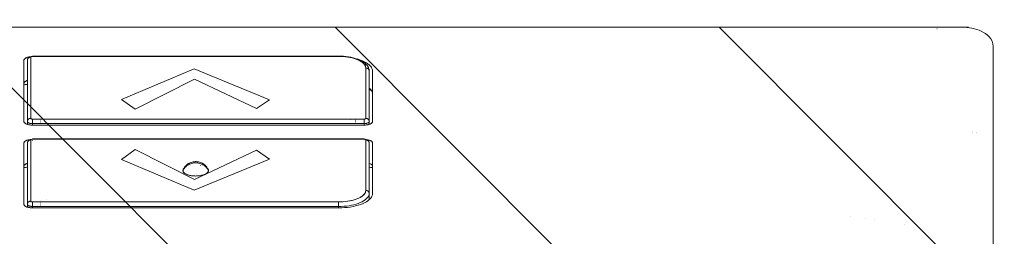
# Model space of a CAD drawing. Header units: inches. Extents: x -420 to -276, y -52 to 18.
# Tile 127 of 187: x -339.081 to -336.801, y 13.001 to 13.501. Entities that reach past the tile are written whole.
import ezdxf

# ---------------------------------------------------------------- set-up
doc = ezdxf.new("R2010")
doc.units = ezdxf.units.IN
doc.header["$LTSCALE"] = 32
doc.header["$MEASUREMENT"] = 0
doc.linetypes.add('Dash Style-1', pattern=[0.083328, 0.041656, -0.041672])
for name, color, linetype, lineweight in [('DashLineFill', 7, 'Dash Style-1', 13), ('Drawing', 7, 'Continuous', 18), ('None', 7, 'Continuous', 18), ('SolidLine', 7, 'Continuous', 15)]:
    doc.layers.add(name, color=color, linetype=linetype, lineweight=lineweight)

# ---------------------------------------------------------------- blocks, each defined once
blk = doc.blocks.new('TiMotion_Handset (2D)')
at = {"layer": 'DashLineFill', "linetype": 'Continuous', "lineweight": 13}
h = blk.add_hatch(dxfattribs=at)
h.set_pattern_fill('Steel', color=253, style=0, pattern_type=2)
h.set_pattern_definition([(45, (0, 0), (-1.613, 1.9357), []), (45, (-1.0608, 1.0608), (-0.47235, 0.41676), [])])
h.paths.add_polyline_path([(-0.5651, 2.4409), (-0.5637, 2.4432), (-0.5622, 2.4453), (-0.5606, 2.4473), (-0.5588, 2.4491), (-0.557, 2.4509), (-0.555, 2.4525), (-0.5529, 2.454), (-0.5507, 2.4554), (-0.5484, 2.4566), (-0.546, 2.4577), (-0.5436, 2.4586), (-0.5412, 2.4593), (-0.5387, 2.4599), (-0.5362, 2.4603), (-0.5336, 2.4605), (-0.531, 2.4606), (0.4426, 2.4606), (0.4452, 2.4605), (0.4478, 2.4603), (0.4503, 2.4599), (0.4528, 2.4593), (0.4552, 2.4586), (0.4576, 2.4577), (0.46, 2.4566), (0.4623, 2.4554), (0.4645, 2.454), (0.4666, 2.4525), (0.4686, 2.4509), (0.4704, 2.4491), (0.4722, 2.4473), (0.4738, 2.4453), (0.4753, 2.4432), (0.4767, 2.4409), (0.4779, 2.4386), (0.479, 2.4363), (0.4799, 2.4339), (0.4806, 2.4315), (0.4812, 2.429), (0.4816, 2.4264), (0.4819, 2.4239), (0.482, 2.4213), (0.482, 1.7656), (0.4825, 1.764), (0.483, 1.7623), (0.4834, 1.7606), (0.4838, 1.7589), (0.484, 1.7572), (0.4842, 1.7555), (0.4843, 1.7537), (0.4844, 1.752), (0.4844, -1.752), (0.4843, -1.7546), (0.484, -1.7572), (0.4836, -1.7597), (0.483, -1.7622), (0.4823, -1.7646), (0.4814, -1.767), (0.4803, -1.7693), (0.4791, -1.7717), (0.4777, -1.7739), (0.4762, -1.776), (0.4746, -1.778), (0.4728, -1.7798), (0.471, -1.7816), (0.469, -1.7832), (0.4669, -1.7847), (0.4647, -1.7861), (0.4624, -1.7873), (0.46, -1.7884), (0.4576, -1.7893), (0.4552, -1.79), (0.4527, -1.7906), (0.4502, -1.791), (0.4476, -1.7913), (0.445, -1.7913), (-1.7905, -1.7913), (-1.7931, -1.7913), (-1.7957, -1.791), (-1.7982, -1.7906), (-1.8007, -1.79), (-1.8032, -1.7893), (-1.8055, -1.7884), (-1.8079, -1.7873), (-1.8102, -1.7861), (-1.8124, -1.7847), (-1.8145, -1.7832), (-1.8165, -1.7816), (-1.8184, -1.7798), (-1.8201, -1.778), (-1.8217, -1.776), (-1.8232, -1.7739), (-1.8246, -1.7717), (-1.8258, -1.7693), (-1.8269, -1.767), (-1.8278, -1.7646), (-1.8286, -1.7622), (-1.8291, -1.7597), (-1.8296, -1.7572), (-1.8298, -1.7546), (-1.8299, -1.752), (-1.8299, 1.752), (-1.8298, 1.7546), (-1.8296, 1.7572), (-1.8291, 1.7597), (-1.8286, 1.7622), (-1.8278, 1.7646), (-1.8269, 1.767), (-1.8258, 1.7693), (-1.8246, 1.7717), (-1.8232, 1.7739), (-1.8217, 1.776), (-1.8201, 1.778), (-1.8184, 1.7798), (-1.8165, 1.7816), (-1.8145, 1.7832), (-1.8124, 1.7847), (-1.8102, 1.7861), (-1.8079, 1.7873), (-1.8055, 1.7884), (-1.8032, 1.7893), (-1.8007, 1.79), (-1.7982, 1.7906), (-1.7957, 1.791), (-1.7931, 1.7913), (-1.7905, 1.7913), (-0.5703, 1.7913), (-0.5703, 2.4213), (-0.5703, 2.4239), (-0.57, 2.4264), (-0.5696, 2.429), (-0.569, 2.4315), (-0.5683, 2.4339), (-0.5674, 2.4363), (-0.5663, 2.4386)])
at = {"layer": 'DashLineFill'}
blk.add_open_spline([(-0.5651, 2.4409), (-0.5598, 2.4501), (-0.5415, 2.4606), (-0.0442, 2.4606), (0.4531, 2.4606), (0.4714, 2.4501), (0.482, 2.4318), (0.482, 2.0934), (0.482, 1.7656), (0.4844, 1.7591), (0.4844, 0), (0.4844, -1.7625), (0.4738, -1.7808), (0.4555, -1.7913), (-0.6728, -1.7913), (-1.8011, -1.7913), (-1.8193, -1.7808), (-1.8299, -1.7625), (-1.8299, 0), (-1.8299, 1.7625), (-1.8193, 1.7808), (-1.8011, 1.7913), (-1.1804, 1.7913), (-0.5703, 1.7913), (-0.5703, 2.1063), (-0.5703, 2.4318), (-0.5651, 2.4409)], degree=2, knots=[0, 0, 0, 0.001659, 0.003318, 0.079878, 0.081538, 0.083197, 0.084856, 0.136418, 0.136418, 0.137506, 0.404845, 0.406455, 0.408065, 0.409674, 0.580236, 0.581846, 0.583456, 0.585066, 0.852405, 0.854014, 0.855624, 0.857234, 0.950329, 0.950329, 0.99839, 1, 1, 1], dxfattribs=at)
at = {"layer": 'Drawing', "color": 7, "linetype": 'Continuous'}
for p, q in [((0.4844, -1.7189), (0.4844, 1.6339)), ((0.0666, 0.4349), (0.0667, 0.4366)), ((0.0666, 0.4331), (0.0666, 0.4349)), ((0.0667, 0.4366), (0.0668, 0.4383)), ((0.0668, 0.4383), (0.0671, 0.4399)), ((0.0671, 0.4399), (0.0673, 0.4415)), ((0.0673, 0.4415), (0.0677, 0.443)), ((0.0677, 0.443), (0.0681, 0.4444)), ((0.0681, 0.4444), (0.0685, 0.4457)), ((0.0685, 0.4457), (0.069, 0.447)), ((0.069, 0.447), (0.0695, 0.4481)), ((0.0695, 0.4481), (0.0701, 0.4492)), ((0.0701, 0.4492), (0.0707, 0.4501)), ((0.0707, 0.4501), (0.0713, 0.4509)), ((0.0713, 0.4509), (0.072, 0.4515)), ((0.072, 0.4515), (0.0727, 0.4521)), ((0.0727, 0.4521), (0.0734, 0.4524)), ((0.0734, 0.4524), (0.0741, 0.4527)), ((0.0741, 0.4527), (0.0749, 0.4528)), ((0.2163, 0.4528), (0.0749, 0.4528)), ((0.1596, 0.4517), (0.1602, 0.449)), ((0.1602, 0.449), (0.1607, 0.4461)), ((0.1607, 0.4461), (0.1608, 0.4449)), ((0.1628, 0.4528), (0.1628, 0.4528)), ((0.1628, 0.4528), (0.1636, 0.4527)), ((0.1636, 0.4527), (0.1643, 0.4524)), ((0.1643, 0.4524), (0.165, 0.4521)), ((0.165, 0.4521), (0.1657, 0.4515)), ((0.1657, 0.4515), (0.1663, 0.4509)), ((0.1663, 0.4509), (0.167, 0.4501)), ((0.1663, 0.4509), (0.167, 0.4501)), ((0.1676, 0.4492), (0.167, 0.4501)), ((0.1676, 0.4492), (0.1681, 0.4481)), ((0.1681, 0.4481), (0.1687, 0.447)), ((0.1691, 0.4457), (0.1687, 0.447)), ((0.1691, 0.4457), (0.1694, 0.4449)), ((0.2163, 0.4528), (0.2171, 0.4527)), ((0.2171, 0.4527), (0.2178, 0.4524)), ((0.2178, 0.4524), (0.2185, 0.4521)), ((0.2185, 0.4521), (0.2192, 0.4515)), ((0.2192, 0.4515), (0.2198, 0.4509)), ((0.2198, 0.4509), (0.2205, 0.4501)), ((0.2211, 0.4492), (0.2205, 0.4501)), ((0.2211, 0.4492), (0.2217, 0.4481)), ((0.2217, 0.4481), (0.2222, 0.447)), ((0.2222, 0.447), (0.2227, 0.4457)), ((0.2227, 0.4457), (0.2231, 0.4444)), ((0.2231, 0.4444), (0.2235, 0.443)), ((0.2235, 0.443), (0.2238, 0.4415)), ((0.2238, 0.4415), (0.2241, 0.4399)), ((0.2241, 0.4399), (0.2243, 0.4383)), ((0.2243, 0.4383), (0.2245, 0.4366)), ((0.2245, 0.4366), (0.2245, 0.4361)), ((0.2579, 0.4349), (0.258, 0.4366)), ((0.2579, 0.4331), (0.2579, 0.4349)), ((0.258, 0.4366), (0.2582, 0.4383)), ((0.2582, 0.4383), (0.2584, 0.4399)), ((0.2584, 0.4399), (0.2587, 0.4415)), ((0.2587, 0.4415), (0.259, 0.443)), ((0.259, 0.443), (0.2594, 0.4444)), ((0.2594, 0.4444), (0.2598, 0.4457)), ((0.2598, 0.4457), (0.2603, 0.447)), ((0.2603, 0.447), (0.2609, 0.4481)), ((0.2609, 0.4481), (0.2614, 0.4492)), ((0.2614, 0.4492), (0.262, 0.4501)), ((0.262, 0.4501), (0.2627, 0.4509)), ((0.2627, 0.4509), (0.2633, 0.4515)), ((0.2633, 0.4515), (0.264, 0.4521)), ((0.264, 0.4521), (0.2647, 0.4524)), ((0.2647, 0.4524), (0.2654, 0.4527)), ((0.2654, 0.4527), (0.2662, 0.4528)), ((0.4076, 0.4528), (0.2662, 0.4528)), ((0.3507, 0.4528), (0.351, 0.4517)), ((0.3541, 0.4528), (0.3542, 0.4528)), ((0.3542, 0.4528), (0.3549, 0.4527)), ((0.3549, 0.4527), (0.3556, 0.4524)), ((0.3556, 0.4524), (0.3563, 0.4521)), ((0.3563, 0.4521), (0.357, 0.4515)), ((0.357, 0.4515), (0.3577, 0.4509)), ((0.3577, 0.4509), (0.3583, 0.4501)), ((0.3577, 0.4509), (0.3583, 0.4501)), ((0.3583, 0.4501), (0.3589, 0.4492)), ((0.3589, 0.4492), (0.3595, 0.4481)), ((0.3595, 0.4481), (0.36, 0.447)), ((0.36, 0.447), (0.3605, 0.4457)), ((0.3605, 0.4457), (0.3608, 0.4449)), ((0.4076, 0.4528), (0.4084, 0.4527)), ((0.4084, 0.4527), (0.4091, 0.4524)), ((0.4091, 0.4524), (0.4098, 0.4521)), ((0.4098, 0.4521), (0.4105, 0.4515)), ((0.4105, 0.4515), (0.4112, 0.4509)), ((0.4112, 0.4509), (0.4118, 0.4501)), ((0.4118, 0.4501), (0.4124, 0.4492)), ((0.4124, 0.4492), (0.413, 0.4481)), ((0.413, 0.4481), (0.4135, 0.447)), ((0.4135, 0.447), (0.414, 0.4457)), ((0.414, 0.4457), (0.4144, 0.4444)), ((0.4148, 0.443), (0.4144, 0.4444)), ((0.4148, 0.443), (0.4152, 0.4415)), ((0.4154, 0.4399), (0.4152, 0.4415)), ((0.4154, 0.4399), (0.4157, 0.4383)), ((0.4157, 0.4383), (0.4158, 0.4366)), ((0.4158, 0.4366), (0.4159, 0.4361)), ((0.0666, -0.2756), (0.0666, 0.4331)), ((0.2579, -0.3346), (0.2579, 0.4331)), ((0.0667, -0.283), (0.0666, -0.2756)), ((0.0671, -0.2897), (0.0667, -0.283)), ((0.0677, -0.2964), (0.0671, -0.2897)), ((0.0686, -0.3028), (0.0677, -0.2964)), ((0.0697, -0.3091), (0.0686, -0.3028)), ((0.0711, -0.3151), (0.0697, -0.3091)), ((0.0726, -0.3209), (0.0711, -0.3151)), ((0.4106, -0.3184), (0.4099, -0.3209)), ((0.0744, -0.3263), (0.0726, -0.3209)), ((0.0763, -0.3313), (0.0744, -0.3263)), ((0.0784, -0.3359), (0.0763, -0.3313)), ((0.0807, -0.34), (0.0784, -0.3359)), ((0.0831, -0.3437), (0.0807, -0.34)), ((0.2241, -0.3415), (0.2238, -0.343)), ((0.2243, -0.3398), (0.2241, -0.3415)), ((0.2245, -0.3382), (0.2243, -0.3398)), ((0.2245, -0.3377), (0.2245, -0.3382)), ((0.2579, -0.3365), (0.2579, -0.3346)), ((0.258, -0.3382), (0.2579, -0.3365)), ((0.2582, -0.3398), (0.258, -0.3382)), ((0.2584, -0.3415), (0.2582, -0.3398)), ((0.2587, -0.343), (0.2584, -0.3415)), ((0.4018, -0.34), (0.3994, -0.3437)), ((0.4041, -0.3359), (0.4018, -0.34)), ((0.4062, -0.3313), (0.4041, -0.3359)), ((0.4082, -0.3263), (0.4062, -0.3313)), ((0.4099, -0.3209), (0.4082, -0.3263)), ((0.0857, -0.3468), (0.0831, -0.3437)), ((0.0883, -0.3495), (0.0857, -0.3468)), ((0.0911, -0.3515), (0.0883, -0.3495)), ((0.0939, -0.353), (0.0911, -0.3515)), ((0.0967, -0.354), (0.0939, -0.353)), ((0.0998, -0.3543), (0.0967, -0.354)), ((0.2163, -0.3543), (0.0998, -0.3543)), ((0.1597, -0.3533), (0.1594, -0.3543)), ((0.1602, -0.3506), (0.1597, -0.3533)), ((0.1609, -0.3465), (0.1607, -0.3478)), ((0.1636, -0.3542), (0.1628, -0.3543)), ((0.1628, -0.3543), (0.1628, -0.3543)), ((0.1643, -0.354), (0.1636, -0.3542)), ((0.165, -0.3536), (0.1643, -0.354)), ((0.1657, -0.3531), (0.165, -0.3536)), ((0.1663, -0.3525), (0.1657, -0.3531)), ((0.167, -0.3517), (0.1663, -0.3525)), ((0.167, -0.3517), (0.1663, -0.3525)), ((0.167, -0.3517), (0.1676, -0.3508)), ((0.1681, -0.3497), (0.1676, -0.3508)), ((0.1687, -0.3486), (0.1681, -0.3497)), ((0.1687, -0.3486), (0.1691, -0.3473)), ((0.1694, -0.3465), (0.1691, -0.3473)), ((0.2171, -0.3542), (0.2163, -0.3543)), ((0.2178, -0.354), (0.2171, -0.3542)), ((0.2185, -0.3536), (0.2178, -0.354)), ((0.2192, -0.3531), (0.2185, -0.3536)), ((0.2198, -0.3525), (0.2192, -0.3531)), ((0.2198, -0.3525), (0.2205, -0.3517)), ((0.2211, -0.3508), (0.2205, -0.3517)), ((0.2217, -0.3497), (0.2211, -0.3508)), ((0.2222, -0.3486), (0.2217, -0.3497)), ((0.2227, -0.3473), (0.2222, -0.3486)), ((0.2231, -0.346), (0.2227, -0.3473)), ((0.2235, -0.3445), (0.2231, -0.346)), ((0.2238, -0.343), (0.2235, -0.3445)), ((0.259, -0.3445), (0.2587, -0.343)), ((0.2594, -0.346), (0.259, -0.3445)), ((0.2598, -0.3473), (0.2594, -0.346)), ((0.2603, -0.3486), (0.2598, -0.3473)), ((0.2609, -0.3497), (0.2603, -0.3486)), ((0.2614, -0.3508), (0.2609, -0.3497)), ((0.262, -0.3517), (0.2614, -0.3508)), ((0.2627, -0.3525), (0.262, -0.3517)), ((0.2633, -0.3531), (0.2627, -0.3525)), ((0.264, -0.3536), (0.2633, -0.3531)), ((0.2647, -0.354), (0.264, -0.3536)), ((0.2654, -0.3542), (0.2647, -0.354)), ((0.2662, -0.3543), (0.2654, -0.3542)), ((0.3827, -0.3543), (0.2662, -0.3543)), ((0.3294, -0.3543), (0.3292, -0.3543)), ((0.3323, -0.354), (0.3294, -0.3543)), ((0.3351, -0.353), (0.3323, -0.354)), ((0.3379, -0.3515), (0.3351, -0.353)), ((0.3407, -0.3495), (0.3379, -0.3515)), ((0.3433, -0.3468), (0.3407, -0.3495)), ((0.3436, -0.3465), (0.3433, -0.3468)), ((0.3858, -0.354), (0.3827, -0.3543)), ((0.3858, -0.354), (0.3887, -0.353)), ((0.3915, -0.3515), (0.3887, -0.353)), ((0.3915, -0.3515), (0.3942, -0.3495)), ((0.3969, -0.3468), (0.3942, -0.3495)), ((0.3994, -0.3437), (0.3969, -0.3468)), ((0.2409, -1.7441), (0.2408, -1.7441)), ((0.2417, -1.7441), (0.2416, -1.7441)), ((0.4397, -1.7913), (-0.0177, -1.7913))]:
    blk.add_line(p, q, dxfattribs=at)
at = {"layer": 'Drawing'}
for p, q in [((0.0749, 0.4449), (0.0682, 0.4449)), ((0.0699, 0.4341), (0.07, 0.4351)), ((0.0699, 0.4331), (0.0699, 0.4341)), ((0.07, 0.4351), (0.0701, 0.4361)), ((0.0701, 0.4361), (0.0702, 0.4371)), ((0.0702, 0.4371), (0.0703, 0.4381)), ((0.0703, 0.4381), (0.0706, 0.439)), ((0.0706, 0.439), (0.0708, 0.4398)), ((0.0708, 0.4398), (0.071, 0.4407)), ((0.071, 0.4407), (0.0713, 0.4414)), ((0.0713, 0.4414), (0.0717, 0.4421)), ((0.0717, 0.4421), (0.072, 0.4427)), ((0.072, 0.4427), (0.0724, 0.4433)), ((0.0724, 0.4433), (0.0728, 0.4438)), ((0.0728, 0.4438), (0.0732, 0.4442)), ((0.0732, 0.4442), (0.0736, 0.4445)), ((0.0736, 0.4445), (0.074, 0.4447)), ((0.074, 0.4447), (0.0744, 0.4448)), ((0.0744, 0.4448), (0.0749, 0.4449)), ((0.0749, 0.4449), (0.0755, 0.4449)), ((0.2163, 0.4449), (0.0749, 0.4449)), ((0.0755, 0.4449), (0.0761, 0.4448)), ((0.0761, 0.4448), (0.0767, 0.4446)), ((0.0767, 0.4446), (0.0773, 0.4444)), ((0.0773, 0.4444), (0.0779, 0.4441)), ((0.0779, 0.4441), (0.0784, 0.4438)), ((0.0784, 0.4438), (0.079, 0.4435)), ((0.079, 0.4435), (0.0795, 0.443)), ((0.0795, 0.443), (0.0799, 0.4426)), ((0.0799, 0.4426), (0.0803, 0.4421)), ((0.0803, 0.4421), (0.0807, 0.4415)), ((0.0805, 0.4345), (0.0803, 0.4331)), ((0.0806, 0.4353), (0.0805, 0.4345)), ((0.0809, 0.4361), (0.0806, 0.4353)), ((0.0807, 0.4415), (0.0811, 0.4409)), ((0.0812, 0.4366), (0.0809, 0.4361)), ((0.0811, 0.4409), (0.0813, 0.4403)), ((0.0816, 0.4369), (0.0812, 0.4366)), ((0.0813, 0.4403), (0.0816, 0.4397)), ((0.0816, 0.4397), (0.0818, 0.439)), ((0.082, 0.437), (0.0816, 0.4369)), ((0.0818, 0.439), (0.0819, 0.4384)), ((0.0819, 0.4384), (0.082, 0.4377)), ((0.082, 0.4377), (0.082, 0.437)), ((0.2234, 0.437), (0.082, 0.437)), ((0.1593, 0.4528), (0.16, 0.4497)), ((0.1594, 0.4528), (0.1596, 0.4517)), ((0.16, 0.4497), (0.1606, 0.4465)), ((0.1606, 0.4465), (0.1608, 0.4449)), ((0.2169, 0.4449), (0.2163, 0.4449)), ((0.2175, 0.4448), (0.2169, 0.4449)), ((0.2181, 0.4446), (0.2175, 0.4448)), ((0.2187, 0.4444), (0.2181, 0.4446)), ((0.2193, 0.4441), (0.2187, 0.4444)), ((0.2199, 0.4438), (0.2193, 0.4441)), ((0.2204, 0.4435), (0.2199, 0.4438)), ((0.2209, 0.443), (0.2204, 0.4435)), ((0.2213, 0.4426), (0.2209, 0.443)), ((0.2218, 0.4421), (0.2213, 0.4426)), ((0.2221, 0.4415), (0.2218, 0.4421)), ((0.2225, 0.4409), (0.2221, 0.4415)), ((0.2228, 0.4403), (0.2225, 0.4409)), ((0.223, 0.4397), (0.2228, 0.4403)), ((0.2232, 0.439), (0.223, 0.4397)), ((0.2233, 0.4384), (0.2232, 0.439)), ((0.2234, 0.4377), (0.2233, 0.4384)), ((0.2234, 0.437), (0.2234, 0.4377)), ((0.2241, 0.4367), (0.2234, 0.437)), ((0.2244, 0.4363), (0.2241, 0.4367)), ((0.2247, 0.4357), (0.2244, 0.4363)), ((0.2249, 0.435), (0.2247, 0.4357)), ((0.225, 0.434), (0.2249, 0.435)), ((0.2251, 0.4331), (0.225, 0.434)), ((0.2662, 0.4449), (0.2596, 0.4449)), ((0.2612, 0.434), (0.2613, 0.435)), ((0.2612, 0.4331), (0.2612, 0.434)), ((0.2613, 0.435), (0.2614, 0.436)), ((0.2614, 0.436), (0.2615, 0.4369)), ((0.2615, 0.4369), (0.2616, 0.4378)), ((0.2616, 0.4378), (0.2618, 0.4387)), ((0.2618, 0.4387), (0.262, 0.4395)), ((0.262, 0.4395), (0.2623, 0.4403)), ((0.2623, 0.4403), (0.2625, 0.4411)), ((0.2625, 0.4411), (0.2628, 0.4418)), ((0.2628, 0.4418), (0.2632, 0.4424)), ((0.2632, 0.4424), (0.2635, 0.443)), ((0.2635, 0.443), (0.2638, 0.4435)), ((0.2638, 0.4435), (0.2642, 0.4439)), ((0.2642, 0.4439), (0.2646, 0.4442)), ((0.2646, 0.4442), (0.265, 0.4445)), ((0.265, 0.4445), (0.2654, 0.4447)), ((0.2654, 0.4447), (0.2658, 0.4448)), ((0.2658, 0.4448), (0.2662, 0.4449)), ((0.2662, 0.4449), (0.2668, 0.4449)), ((0.4076, 0.4449), (0.2662, 0.4449)), ((0.2668, 0.4449), (0.2675, 0.4448)), ((0.2675, 0.4448), (0.2681, 0.4446)), ((0.2681, 0.4446), (0.2687, 0.4444)), ((0.2687, 0.4444), (0.2692, 0.4441)), ((0.2692, 0.4441), (0.2698, 0.4438)), ((0.2698, 0.4438), (0.2703, 0.4435)), ((0.2703, 0.4435), (0.2708, 0.443)), ((0.2708, 0.443), (0.2713, 0.4426)), ((0.2713, 0.4426), (0.2717, 0.4421)), ((0.2717, 0.4421), (0.2721, 0.4415)), ((0.2718, 0.4347), (0.2717, 0.4339)), ((0.2717, 0.4339), (0.2717, 0.4331)), ((0.272, 0.4354), (0.2718, 0.4347)), ((0.2721, 0.4359), (0.272, 0.4354)), ((0.2721, 0.4415), (0.2724, 0.4409)), ((0.2724, 0.4364), (0.2721, 0.4359)), ((0.2724, 0.4409), (0.2727, 0.4403)), ((0.2727, 0.4367), (0.2724, 0.4364)), ((0.2727, 0.4403), (0.2729, 0.4397)), ((0.273, 0.4369), (0.2727, 0.4367)), ((0.2729, 0.4397), (0.2731, 0.439)), ((0.2734, 0.437), (0.273, 0.4369)), ((0.2731, 0.439), (0.2732, 0.4384)), ((0.2732, 0.4384), (0.2733, 0.4377)), ((0.2733, 0.4377), (0.2734, 0.437)), ((0.4148, 0.437), (0.2734, 0.437)), ((0.3507, 0.4528), (0.351, 0.4517)), ((0.3507, 0.4528), (0.3514, 0.4497)), ((0.3515, 0.449), (0.351, 0.4517)), ((0.3514, 0.4497), (0.3519, 0.4465)), ((0.352, 0.4461), (0.3515, 0.449)), ((0.3519, 0.4465), (0.3521, 0.4449)), ((0.352, 0.4461), (0.3522, 0.4449)), ((0.4083, 0.4449), (0.4076, 0.4449)), ((0.4089, 0.4448), (0.4083, 0.4449)), ((0.4095, 0.4446), (0.4089, 0.4448)), ((0.4101, 0.4444), (0.4095, 0.4446)), ((0.4107, 0.4441), (0.4101, 0.4444)), ((0.4112, 0.4438), (0.4107, 0.4441)), ((0.4117, 0.4435), (0.4112, 0.4438)), ((0.4122, 0.443), (0.4117, 0.4435)), ((0.4127, 0.4426), (0.4122, 0.443)), ((0.4131, 0.4421), (0.4127, 0.4426)), ((0.4135, 0.4415), (0.4131, 0.4421)), ((0.4138, 0.4409), (0.4135, 0.4415)), ((0.4141, 0.4403), (0.4138, 0.4409)), ((0.4143, 0.4397), (0.4141, 0.4403)), ((0.4145, 0.439), (0.4143, 0.4397)), ((0.4147, 0.4384), (0.4145, 0.439)), ((0.4148, 0.4377), (0.4147, 0.4384)), ((0.4148, 0.437), (0.4148, 0.4377)), ((0.4151, 0.4369), (0.4148, 0.437)), ((0.4155, 0.4367), (0.4151, 0.4369)), ((0.4157, 0.4363), (0.4155, 0.4367)), ((0.416, 0.4359), (0.4157, 0.4363)), ((0.4162, 0.4353), (0.416, 0.4359)), ((0.4163, 0.4347), (0.4162, 0.4353)), ((0.4164, 0.4339), (0.4163, 0.4347)), ((0.4164, 0.4331), (0.4164, 0.4339)), ((0.0699, 0.4331), (0.0666, 0.4331)), ((0.0699, 0.4331), (0.0699, -0.2756)), ((0.0803, 0.4331), (0.0699, 0.4331)), ((0.0705, 0.4134), (0.0705, 0.4134)), ((0.0712, 0.4134), (0.0712, 0.4134)), ((0.0718, 0.4134), (0.0718, 0.4134)), ((0.0725, 0.4134), (0.0725, 0.4134)), ((0.0732, 0.4134), (0.0732, 0.4134)), ((0.0739, 0.4134), (0.0739, 0.4134)), ((0.0746, 0.4134), (0.0746, 0.4134)), ((0.0752, 0.4134), (0.0752, 0.4134)), ((0.0759, 0.4134), (0.0759, 0.4134)), ((0.0765, 0.4134), (0.0765, 0.4134)), ((0.0771, 0.4134), (0.0771, 0.4134)), ((0.0777, 0.4134), (0.0777, 0.4134)), ((0.0783, 0.4134), (0.0783, 0.4134)), ((0.0788, 0.4134), (0.0788, 0.4134)), ((0.0792, 0.4134), (0.0792, 0.4134)), ((0.0797, 0.4134), (0.0796, 0.4134)), ((0.08, 0.4134), (0.08, 0.4134)), ((0.0803, 0.4331), (0.0803, -0.2756)), ((0.0835, 0.4134), (0.0834, 0.4134)), ((0.2227, 0.4331), (0.2226, 0.4331)), ((0.2251, 0.4331), (0.2251, -0.3346)), ((0.2258, 0.4331), (0.2251, 0.4331)), ((0.2258, -0.3346), (0.2258, 0.4331)), ((0.2612, 0.4331), (0.2579, 0.4331)), ((0.2612, 0.4331), (0.2612, -0.3346)), ((0.2717, 0.4331), (0.2612, 0.4331)), ((0.2619, 0.4134), (0.2618, 0.4134)), ((0.2625, 0.4134), (0.2625, 0.4134)), ((0.2632, 0.4134), (0.2632, 0.4134)), ((0.2639, 0.4134), (0.2638, 0.4134)), ((0.2646, 0.4134), (0.2645, 0.4134)), ((0.2652, 0.4134), (0.2652, 0.4134)), ((0.2659, 0.4134), (0.2659, 0.4134)), ((0.2666, 0.4134), (0.2666, 0.4134)), ((0.2672, 0.4134), (0.2672, 0.4134)), ((0.2679, 0.4134), (0.2679, 0.4134)), ((0.2685, 0.4134), (0.2685, 0.4134)), ((0.2691, 0.4134), (0.2691, 0.4134)), ((0.2696, 0.4134), (0.2696, 0.4134)), ((0.2701, 0.4134), (0.2701, 0.4134)), ((0.2706, 0.4134), (0.2706, 0.4134)), ((0.271, 0.4134), (0.271, 0.4134)), ((0.2717, 0.4331), (0.2717, -0.3346)), ((0.4164, 0.4331), (0.4164, -0.2756)), ((0.4172, 0.4331), (0.4164, 0.4331)), ((0.4172, -0.2756), (0.4172, 0.4331)), ((0.0797, 0.4016), (0.0796, 0.4016)), ((0.08, 0.4016), (0.08, 0.4016)), ((0.0803, 0.4016), (0.0803, 0.4016)), ((0.0853, 0.4016), (0.0853, 0.4016)), ((0.2706, 0.4016), (0.2706, 0.4016)), ((0.271, 0.4016), (0.271, 0.4016)), ((0.2714, 0.4016), (0.2714, 0.4016)), ((0.2717, 0.4016), (0.2717, 0.4016)), ((0.1412, 0.0666), (0.1416, 0.0687)), ((0.1417, 0.0685), (0.1413, 0.0663)), ((0.1416, 0.0687), (0.1421, 0.0707)), ((0.1421, 0.0705), (0.1417, 0.0685)), ((0.1418, 0.0689), (0.1417, 0.0689)), ((0.1421, 0.0707), (0.1427, 0.0727)), ((0.1426, 0.0724), (0.1421, 0.0705)), ((0.1432, 0.0742), (0.1426, 0.0724)), ((0.1427, 0.0727), (0.1434, 0.0747)), ((0.1438, 0.0758), (0.1432, 0.0742)), ((0.1434, 0.0747), (0.1442, 0.0767)), ((0.1445, 0.0773), (0.1438, 0.0758)), ((0.1442, 0.0767), (0.145, 0.0783)), ((0.1453, 0.0788), (0.1445, 0.0773)), ((0.145, 0.0783), (0.1458, 0.0798)), ((0.1461, 0.0801), (0.1453, 0.0788)), ((0.1458, 0.0798), (0.1467, 0.0811)), ((0.1469, 0.0813), (0.1461, 0.0801)), ((0.1467, 0.0811), (0.1475, 0.0821)), ((0.1478, 0.0823), (0.1469, 0.0813)), ((0.1475, 0.0821), (0.1484, 0.0829)), ((0.1487, 0.0831), (0.1478, 0.0823)), ((0.1484, 0.0829), (0.1493, 0.0836)), ((0.1497, 0.0838), (0.1487, 0.0831)), ((0.1493, 0.0836), (0.1502, 0.0841)), ((0.1507, 0.0843), (0.1497, 0.0838)), ((0.1502, 0.0841), (0.1513, 0.0845)), ((0.1517, 0.0845), (0.1507, 0.0843)), ((0.1513, 0.0845), (0.1523, 0.0846)), ((0.1527, 0.0846), (0.1517, 0.0845)), ((0.1523, 0.0846), (0.1527, 0.0846)), ((0.1527, 0.0846), (0.1538, 0.0845)), ((0.1527, 0.0846), (0.1537, 0.0842)), ((0.1541, 0.0845), (0.1527, 0.0846)), ((0.1559, 0.083), (0.1537, 0.0842)), ((0.1538, 0.0845), (0.1549, 0.0842)), ((0.1552, 0.0841), (0.1541, 0.0845)), ((0.1549, 0.0842), (0.1559, 0.0837)), ((0.1553, 0.084), (0.1552, 0.0841)), ((0.1558, 0.0838), (0.1552, 0.0841)), ((0.1579, 0.0826), (0.1558, 0.0838)), ((0.1561, 0.0836), (0.1559, 0.0837)), ((0.1579, 0.0815), (0.1559, 0.083)), ((0.1579, 0.0826), (0.1588, 0.0821)), ((0.1599, 0.0799), (0.1579, 0.0815)), ((0.1608, 0.0807), (0.1588, 0.0821)), ((0.1599, 0.0799), (0.1617, 0.0781)), ((0.1627, 0.0791), (0.1608, 0.0807)), ((0.1617, 0.0781), (0.1634, 0.0762)), ((0.1627, 0.0791), (0.1633, 0.0785)), ((0.1633, 0.0785), (0.1651, 0.0768)), ((0.1649, 0.0741), (0.1634, 0.0762)), ((0.1649, 0.0741), (0.1663, 0.0718)), ((0.1667, 0.075), (0.1651, 0.0768)), ((0.1675, 0.0694), (0.1663, 0.0718)), ((0.1681, 0.073), (0.1667, 0.075)), ((0.1685, 0.067), (0.1675, 0.0694)), ((0.1694, 0.0709), (0.1681, 0.073)), ((0.1694, 0.0709), (0.1697, 0.0703)), ((0.1708, 0.0682), (0.1697, 0.0703)), ((0.1403, 0.0574), (0.1402, 0.0551)), ((0.1402, 0.0549), (0.1403, 0.0574)), ((0.1402, 0.0551), (0.1403, 0.0535)), ((0.1402, 0.0549), (0.1403, 0.0526)), ((0.1403, 0.0574), (0.1404, 0.0599)), ((0.1404, 0.0596), (0.1403, 0.0574)), ((0.1403, 0.0526), (0.1403, 0.0522)), ((0.1403, 0.0525), (0.1403, 0.0523)), ((0.1404, 0.0497), (0.1403, 0.0522)), ((0.1404, 0.0599), (0.1406, 0.0623)), ((0.1406, 0.0619), (0.1404, 0.0596)), ((0.1404, 0.0502), (0.1406, 0.0482)), ((0.1407, 0.0474), (0.1404, 0.0497)), ((0.1406, 0.0623), (0.1409, 0.0645)), ((0.1409, 0.0641), (0.1406, 0.0619)), ((0.1406, 0.0482), (0.1409, 0.0458)), ((0.1409, 0.0452), (0.1407, 0.0474)), ((0.1409, 0.0645), (0.1412, 0.0666)), ((0.1413, 0.0663), (0.1409, 0.0641)), ((0.1409, 0.0458), (0.1413, 0.0435)), ((0.1643, 0.0666), (0.1643, 0.0665)), ((0.1693, 0.0644), (0.1685, 0.067)), ((0.1693, 0.0458), (0.1685, 0.0433)), ((0.1693, 0.0644), (0.1699, 0.0618)), ((0.1693, 0.0458), (0.1699, 0.0484)), ((0.1703, 0.0592), (0.1699, 0.0618)), ((0.1703, 0.0511), (0.1699, 0.0484)), ((0.1705, 0.0565), (0.1703, 0.0592)), ((0.1703, 0.0511), (0.1705, 0.0538)), ((0.1705, 0.0565), (0.1706, 0.0551)), ((0.1705, 0.0538), (0.1706, 0.0551)), ((0.1717, 0.0659), (0.1708, 0.0682)), ((0.1724, 0.0636), (0.1717, 0.0659)), ((0.1717, 0.0443), (0.1724, 0.0466)), ((0.173, 0.0612), (0.1724, 0.0636)), ((0.1724, 0.0466), (0.173, 0.049)), ((0.1733, 0.0588), (0.173, 0.0612)), ((0.173, 0.049), (0.1733, 0.0514)), ((0.1735, 0.0563), (0.1733, 0.0588)), ((0.1733, 0.0514), (0.1735, 0.0539)), ((0.1735, 0.0539), (0.1735, 0.0563)), ((0.1413, 0.0431), (0.1409, 0.0452)), ((0.1413, 0.0435), (0.1418, 0.0414)), ((0.1417, 0.0411), (0.1413, 0.0431)), ((0.1422, 0.0391), (0.1417, 0.0411)), ((0.1418, 0.0414), (0.1422, 0.0393)), ((0.1422, 0.0393), (0.1428, 0.0374)), ((0.1428, 0.0371), (0.1422, 0.0391)), ((0.1428, 0.0374), (0.1434, 0.0356)), ((0.1435, 0.0353), (0.1428, 0.0371)), ((0.1434, 0.0356), (0.144, 0.034)), ((0.1443, 0.0334), (0.1435, 0.0353)), ((0.144, 0.034), (0.1448, 0.0323)), ((0.1443, 0.0334), (0.1444, 0.0331)), ((0.1448, 0.0323), (0.1456, 0.0309)), ((0.1448, 0.0323), (0.1451, 0.0317)), ((0.146, 0.0303), (0.1451, 0.0317)), ((0.1459, 0.0304), (0.1461, 0.03)), ((0.1468, 0.0291), (0.146, 0.0303)), ((0.1466, 0.0294), (0.1472, 0.0286)), ((0.1477, 0.028), (0.1468, 0.0291)), ((0.1472, 0.0286), (0.1482, 0.0276)), ((0.1486, 0.0272), (0.1477, 0.028)), ((0.1482, 0.0276), (0.1492, 0.0268)), ((0.1495, 0.0265), (0.1486, 0.0272)), ((0.1492, 0.0268), (0.1503, 0.0262)), ((0.1506, 0.026), (0.1495, 0.0265)), ((0.1503, 0.0262), (0.1513, 0.0258)), ((0.1517, 0.0257), (0.1506, 0.026)), ((0.1513, 0.0258), (0.1527, 0.0256)), ((0.1527, 0.0256), (0.1517, 0.0257)), ((0.1527, 0.0256), (0.1537, 0.026)), ((0.1527, 0.0256), (0.1538, 0.0257)), ((0.1531, 0.0256), (0.1527, 0.0256)), ((0.1542, 0.0258), (0.1531, 0.0256)), ((0.1537, 0.026), (0.1559, 0.0273)), ((0.1538, 0.0257), (0.1548, 0.026)), ((0.1552, 0.0261), (0.1542, 0.0258)), ((0.1558, 0.0265), (0.1548, 0.026)), ((0.1548, 0.026), (0.155, 0.0261)), ((0.1562, 0.0266), (0.1552, 0.0261)), ((0.1558, 0.0265), (0.1579, 0.0277)), ((0.1579, 0.0287), (0.1559, 0.0273)), ((0.1564, 0.0268), (0.1562, 0.0266)), ((0.1579, 0.0287), (0.1599, 0.0303)), ((0.1579, 0.0277), (0.1588, 0.0282)), ((0.1588, 0.0282), (0.1608, 0.0296)), ((0.1599, 0.0303), (0.1617, 0.0321)), ((0.1608, 0.0296), (0.1627, 0.0311)), ((0.1634, 0.0341), (0.1617, 0.0321)), ((0.1633, 0.0317), (0.1627, 0.0311)), ((0.1633, 0.0317), (0.1651, 0.0334)), ((0.1634, 0.0341), (0.1649, 0.0362)), ((0.1643, 0.0436), (0.1643, 0.0439)), ((0.1643, 0.0437), (0.1643, 0.0436)), ((0.1649, 0.0362), (0.1663, 0.0384)), ((0.1651, 0.0334), (0.1667, 0.0353)), ((0.1675, 0.0408), (0.1663, 0.0384)), ((0.1681, 0.0373), (0.1667, 0.0353)), ((0.1675, 0.0408), (0.1685, 0.0433)), ((0.1681, 0.0373), (0.1694, 0.0394)), ((0.1694, 0.0394), (0.1697, 0.0399)), ((0.1697, 0.0399), (0.1708, 0.042)), ((0.1708, 0.042), (0.1717, 0.0443)), ((0.0699, -0.2756), (0.0666, -0.2756)), ((0.0699, -0.2756), (0.07, -0.2818)), ((0.0705, -0.2756), (0.0699, -0.2756)), ((0.0703, -0.2879), (0.07, -0.2818)), ((0.0709, -0.2939), (0.0703, -0.2879)), ((0.0712, -0.2756), (0.0705, -0.2756)), ((0.0717, -0.2998), (0.0709, -0.2939)), ((0.0718, -0.2756), (0.0712, -0.2756)), ((0.0725, -0.2756), (0.0718, -0.2756)), ((0.0752, -0.2756), (0.0725, -0.2756)), ((0.0803, -0.2756), (0.0752, -0.2756)), ((0.0803, -0.2756), (0.0804, -0.281)), ((0.0804, -0.2811), (0.0803, -0.2756)), ((0.0804, -0.281), (0.0807, -0.2866)), ((0.0808, -0.2865), (0.0804, -0.2811)), ((0.0807, -0.2866), (0.0812, -0.2918)), ((0.0813, -0.2919), (0.0808, -0.2865)), ((0.0812, -0.2918), (0.0818, -0.2966)), ((0.082, -0.2971), (0.0813, -0.2919)), ((0.4145, -0.2999), (0.416, -0.2882)), ((0.4155, -0.2919), (0.4148, -0.2971)), ((0.416, -0.2865), (0.4155, -0.2919)), ((0.4155, -0.2983), (0.4162, -0.2928)), ((0.416, -0.2882), (0.4164, -0.2756)), ((0.4163, -0.2811), (0.416, -0.2865)), ((0.4168, -0.2871), (0.4162, -0.2928)), ((0.4164, -0.2756), (0.4163, -0.2811)), ((0.4167, -0.2756), (0.4164, -0.2756)), ((0.4169, -0.2756), (0.4167, -0.2756)), ((0.4168, -0.2871), (0.4171, -0.2814)), ((0.4171, -0.2756), (0.4169, -0.2756)), ((0.4171, -0.2814), (0.4172, -0.2756)), ((0.4172, -0.2756), (0.4171, -0.2756)), ((0.4172, -0.2756), (0.4172, -0.2756)), ((0.0717, -0.2998), (0.0727, -0.3055)), ((0.0739, -0.311), (0.0727, -0.3055)), ((0.0753, -0.3162), (0.0739, -0.311)), ((0.0753, -0.3162), (0.0769, -0.3211)), ((0.0818, -0.2966), (0.0826, -0.3011)), ((0.0828, -0.3022), (0.082, -0.2971)), ((0.0826, -0.3011), (0.0835, -0.3055)), ((0.0839, -0.3071), (0.0828, -0.3022)), ((0.0835, -0.3055), (0.0846, -0.3097)), ((0.0852, -0.3117), (0.0839, -0.3071)), ((0.0846, -0.3097), (0.0858, -0.3139)), ((0.0866, -0.3161), (0.0852, -0.3117)), ((0.0858, -0.3139), (0.0873, -0.3181)), ((0.0881, -0.3201), (0.0866, -0.3161)), ((0.0873, -0.3181), (0.0891, -0.3222)), ((0.2612, -0.315), (0.2612, -0.315)), ((0.2619, -0.315), (0.2619, -0.315)), ((0.2625, -0.315), (0.2625, -0.315)), ((0.2632, -0.315), (0.2632, -0.315)), ((0.2639, -0.315), (0.2639, -0.315)), ((0.2646, -0.315), (0.2646, -0.315)), ((0.2653, -0.315), (0.2652, -0.315)), ((0.2659, -0.315), (0.2659, -0.315)), ((0.2666, -0.315), (0.2666, -0.315)), ((0.2673, -0.315), (0.2672, -0.315)), ((0.2679, -0.315), (0.2679, -0.315)), ((0.2685, -0.315), (0.2685, -0.315)), ((0.2691, -0.315), (0.2691, -0.315)), ((0.2696, -0.315), (0.2696, -0.315)), ((0.2701, -0.3031), (0.2701, -0.3031)), ((0.2701, -0.315), (0.2701, -0.315)), ((0.2706, -0.3031), (0.2706, -0.3031)), ((0.2706, -0.315), (0.2706, -0.315)), ((0.271, -0.3031), (0.271, -0.3031)), ((0.2714, -0.3031), (0.2714, -0.3031)), ((0.4086, -0.3201), (0.4121, -0.3105)), ((0.4102, -0.3161), (0.4086, -0.3201)), ((0.4089, -0.3229), (0.4105, -0.3186)), ((0.4116, -0.3117), (0.4102, -0.3161)), ((0.4105, -0.3186), (0.412, -0.314)), ((0.4129, -0.3071), (0.4116, -0.3117)), ((0.412, -0.314), (0.4134, -0.3091)), ((0.4121, -0.3105), (0.4145, -0.2999)), ((0.4139, -0.3022), (0.4129, -0.3071)), ((0.4134, -0.3091), (0.4145, -0.3039)), ((0.4148, -0.2971), (0.4139, -0.3022)), ((0.4146, -0.3036), (0.4145, -0.3039)), ((0.4146, -0.3036), (0.4155, -0.2983)), ((0.0787, -0.3257), (0.0769, -0.3211)), ((0.0787, -0.3257), (0.0806, -0.3299)), ((0.0827, -0.3336), (0.0806, -0.3299)), ((0.0849, -0.337), (0.0827, -0.3336)), ((0.0849, -0.337), (0.0872, -0.3398)), ((0.0896, -0.3422), (0.0872, -0.3398)), ((0.0899, -0.3238), (0.0881, -0.3201)), ((0.0891, -0.3222), (0.0907, -0.3256)), ((0.0917, -0.3272), (0.0899, -0.3238)), ((0.0907, -0.3256), (0.0926, -0.3287)), ((0.0937, -0.3301), (0.0917, -0.3272)), ((0.0926, -0.3287), (0.0944, -0.3314)), ((0.0957, -0.3327), (0.0937, -0.3301)), ((0.0944, -0.3314), (0.0963, -0.3335)), ((0.0979, -0.3348), (0.0957, -0.3327)), ((0.0963, -0.3335), (0.0981, -0.3353)), ((0.1001, -0.3364), (0.0979, -0.3348)), ((0.0981, -0.3353), (0.1001, -0.3366)), ((0.1023, -0.3376), (0.1001, -0.3364)), ((0.1001, -0.3366), (0.1022, -0.3377)), ((0.1022, -0.3377), (0.1043, -0.3383)), ((0.1046, -0.3383), (0.1023, -0.3376)), ((0.1043, -0.3383), (0.107, -0.3386)), ((0.107, -0.3386), (0.1046, -0.3383)), ((0.1063, -0.3419), (0.106, -0.3425)), ((0.1065, -0.3413), (0.1063, -0.3419)), ((0.1067, -0.3406), (0.1065, -0.3413)), ((0.1069, -0.3399), (0.1067, -0.3406)), ((0.1069, -0.3393), (0.107, -0.3386)), ((0.1069, -0.3399), (0.1069, -0.3393)), ((0.2234, -0.3386), (0.107, -0.3386)), ((0.2225, -0.3425), (0.2228, -0.3419)), ((0.2227, -0.3346), (0.2227, -0.3346)), ((0.2228, -0.3419), (0.223, -0.3413)), ((0.223, -0.3413), (0.2232, -0.3406)), ((0.2232, -0.3406), (0.2233, -0.3399)), ((0.2233, -0.3399), (0.2234, -0.3386)), ((0.2234, -0.3386), (0.2238, -0.3384)), ((0.2238, -0.3384), (0.2243, -0.3381)), ((0.2243, -0.3381), (0.2246, -0.3376)), ((0.2246, -0.3376), (0.2248, -0.337)), ((0.2248, -0.337), (0.225, -0.3363)), ((0.225, -0.3363), (0.2251, -0.3346)), ((0.2258, -0.3346), (0.2251, -0.3346)), ((0.2612, -0.3346), (0.2579, -0.3346)), ((0.2612, -0.3357), (0.2612, -0.3346)), ((0.2717, -0.3346), (0.2612, -0.3346)), ((0.2613, -0.3367), (0.2612, -0.3357)), ((0.2614, -0.3377), (0.2613, -0.3367)), ((0.2615, -0.3387), (0.2614, -0.3377)), ((0.2617, -0.3396), (0.2615, -0.3387)), ((0.2619, -0.3406), (0.2617, -0.3396)), ((0.2621, -0.3414), (0.2619, -0.3406)), ((0.2624, -0.3422), (0.2621, -0.3414)), ((0.2717, -0.3346), (0.2717, -0.3355)), ((0.2717, -0.3355), (0.2718, -0.3363)), ((0.2718, -0.3363), (0.272, -0.3369)), ((0.272, -0.3369), (0.2722, -0.3375)), ((0.2722, -0.3375), (0.2724, -0.3379)), ((0.2724, -0.3379), (0.2727, -0.3382)), ((0.2727, -0.3419), (0.2724, -0.3425)), ((0.2727, -0.3382), (0.273, -0.3385)), ((0.2729, -0.3413), (0.2727, -0.3419)), ((0.2731, -0.3406), (0.2729, -0.3413)), ((0.273, -0.3385), (0.2734, -0.3386)), ((0.2732, -0.3399), (0.2731, -0.3406)), ((0.2734, -0.3386), (0.2732, -0.3399)), ((0.3898, -0.3386), (0.2734, -0.3386)), ((0.3889, -0.3425), (0.3892, -0.3419)), ((0.3892, -0.3419), (0.3894, -0.3413)), ((0.3894, -0.3413), (0.3896, -0.3406)), ((0.3896, -0.3406), (0.3897, -0.3399)), ((0.3897, -0.3399), (0.3898, -0.3386)), ((0.3898, -0.3393), (0.3897, -0.3399)), ((0.3898, -0.3386), (0.3951, -0.3374)), ((0.3921, -0.3383), (0.3898, -0.3386)), ((0.3898, -0.3386), (0.3898, -0.3393)), ((0.3944, -0.3376), (0.3921, -0.3383)), ((0.3967, -0.3364), (0.3944, -0.3376)), ((0.3944, -0.3427), (0.3968, -0.3408)), ((0.3951, -0.3374), (0.4, -0.334)), ((0.3989, -0.3348), (0.3967, -0.3364)), ((0.3968, -0.3408), (0.3972, -0.3405)), ((0.3972, -0.3405), (0.3996, -0.3381)), ((0.4011, -0.3327), (0.3989, -0.3348)), ((0.4, -0.3377), (0.3996, -0.3381)), ((0.4, -0.334), (0.4045, -0.3282)), ((0.4022, -0.335), (0.4, -0.3377)), ((0.4031, -0.3301), (0.4011, -0.3327)), ((0.4025, -0.3345), (0.4022, -0.335)), ((0.4025, -0.3345), (0.4046, -0.3313)), ((0.4051, -0.3272), (0.4031, -0.3301)), ((0.4045, -0.3282), (0.4086, -0.3201)), ((0.4049, -0.3309), (0.4046, -0.3313)), ((0.4069, -0.3273), (0.4049, -0.3309)), ((0.4069, -0.3238), (0.4051, -0.3272)), ((0.4086, -0.3201), (0.4069, -0.3238)), ((0.4069, -0.3273), (0.4087, -0.3233)), ((0.4089, -0.3229), (0.4087, -0.3233)), ((0.0998, -0.3465), (0.0854, -0.3465)), ((0.0921, -0.344), (0.0896, -0.3422)), ((0.0946, -0.3454), (0.0921, -0.344)), ((0.0946, -0.3454), (0.0972, -0.3462)), ((0.0998, -0.3465), (0.0972, -0.3462)), ((0.0998, -0.3465), (0.1005, -0.3464)), ((0.2163, -0.3465), (0.0998, -0.3465)), ((0.1005, -0.3464), (0.1011, -0.3463)), ((0.1011, -0.3463), (0.1017, -0.3462)), ((0.1017, -0.3462), (0.1023, -0.346)), ((0.1028, -0.3457), (0.1023, -0.346)), ((0.1034, -0.3454), (0.1028, -0.3457)), ((0.1039, -0.345), (0.1034, -0.3454)), ((0.1044, -0.3446), (0.1039, -0.345)), ((0.1049, -0.3442), (0.1044, -0.3446)), ((0.1053, -0.3436), (0.1049, -0.3442)), ((0.1057, -0.3431), (0.1053, -0.3436)), ((0.106, -0.3425), (0.1057, -0.3431)), ((0.1596, -0.3534), (0.1593, -0.3543)), ((0.1602, -0.3505), (0.1596, -0.3534)), ((0.1607, -0.3474), (0.1602, -0.3506)), ((0.1608, -0.3465), (0.1607, -0.3474)), ((0.2163, -0.3465), (0.2175, -0.3463)), ((0.2167, -0.3464), (0.2163, -0.3465)), ((0.2175, -0.3463), (0.2181, -0.3462)), ((0.2181, -0.3462), (0.2187, -0.346)), ((0.2187, -0.346), (0.2193, -0.3457)), ((0.2193, -0.3457), (0.2199, -0.3454)), ((0.2199, -0.3454), (0.2204, -0.345)), ((0.2204, -0.345), (0.2209, -0.3446)), ((0.2209, -0.3446), (0.2213, -0.3442)), ((0.2213, -0.3442), (0.2218, -0.3436)), ((0.2218, -0.3436), (0.2221, -0.3431)), ((0.2221, -0.3431), (0.2225, -0.3425)), ((0.2662, -0.3465), (0.2596, -0.3465)), ((0.2627, -0.343), (0.2624, -0.3422)), ((0.263, -0.3437), (0.2627, -0.343)), ((0.2634, -0.3443), (0.263, -0.3437)), ((0.2637, -0.3449), (0.2634, -0.3443)), ((0.2641, -0.3454), (0.2637, -0.3449)), ((0.2645, -0.3457), (0.2641, -0.3454)), ((0.2649, -0.3461), (0.2645, -0.3457)), ((0.2653, -0.3463), (0.2649, -0.3461)), ((0.2658, -0.3464), (0.2653, -0.3463)), ((0.2662, -0.3465), (0.2658, -0.3464)), ((0.2675, -0.3463), (0.2662, -0.3465)), ((0.3827, -0.3465), (0.2662, -0.3465)), ((0.2681, -0.3462), (0.2675, -0.3463)), ((0.2687, -0.346), (0.2681, -0.3462)), ((0.2692, -0.3457), (0.2687, -0.346)), ((0.2698, -0.3454), (0.2692, -0.3457)), ((0.2703, -0.345), (0.2698, -0.3454)), ((0.2708, -0.3446), (0.2703, -0.345)), ((0.2713, -0.3442), (0.2708, -0.3446)), ((0.2717, -0.3436), (0.2713, -0.3442)), ((0.2721, -0.3431), (0.2717, -0.3436)), ((0.2724, -0.3425), (0.2721, -0.3431)), ((0.3394, -0.3482), (0.3377, -0.3517)), ((0.3402, -0.3465), (0.3387, -0.3497)), ((0.3401, -0.3465), (0.3394, -0.3482)), ((0.3827, -0.3465), (0.3839, -0.3463)), ((0.3833, -0.3464), (0.3827, -0.3465)), ((0.3859, -0.3462), (0.3833, -0.3464)), ((0.3839, -0.3463), (0.3833, -0.3464)), ((0.3845, -0.3462), (0.3839, -0.3463)), ((0.3845, -0.3462), (0.3851, -0.346)), ((0.3851, -0.346), (0.3857, -0.3457)), ((0.3857, -0.3457), (0.3863, -0.3454)), ((0.3865, -0.3461), (0.3859, -0.3462)), ((0.3863, -0.3454), (0.3868, -0.345)), ((0.3871, -0.3459), (0.3865, -0.3461)), ((0.3868, -0.345), (0.3873, -0.3446)), ((0.3871, -0.3459), (0.3897, -0.3451)), ((0.3873, -0.3446), (0.3877, -0.3442)), ((0.3877, -0.3442), (0.3882, -0.3436)), ((0.3882, -0.3436), (0.3885, -0.3431)), ((0.3885, -0.3431), (0.3889, -0.3425)), ((0.3903, -0.3449), (0.3897, -0.3451)), ((0.3903, -0.3449), (0.3908, -0.3447)), ((0.3934, -0.3433), (0.3908, -0.3447)), ((0.3939, -0.343), (0.3934, -0.3433)), ((0.3944, -0.3427), (0.3939, -0.343)), ((0.0475, -1.4606), (0.0475, -1.4606)), ((0.0421, -1.4961), (0.0421, -1.4961)), ((0.0391, -1.5157), (0.0391, -1.5157)), ((0.0285, -1.5851), (0.0285, -1.5852)), ((0.4801, -1.6607), (0.4801, -1.6611)), ((0.241, -1.752), (0.2409, -1.752)), ((0.2416, -1.752), (0.2415, -1.752))]:
    blk.add_line(p, q, dxfattribs=at)
at = {"layer": 'SolidLine', "flags": 128}
for points in [[(0.1787, 0.2269), (0.2016, 0.1954), (0.1323, 0.0576), (0.2, -0.0857), (0.1795, -0.1156), (0.1079, 0.0584)], [(0.3173, 0.2269), (0.2944, 0.1954), (0.3637, 0.0576), (0.296, -0.0857), (0.3165, -0.1156), (0.3881, 0.0584)]]:
    blk.add_lwpolyline(points, close=True, dxfattribs=at)
blk.add_lwpolyline([(0.4397, -1.7913, 0.191848), (0.462, -1.7821, 0.14813), (0.4815, -1.742, 0.040526), (0.4842, -1.7189)], format="xyb", dxfattribs=at)
blk = doc.blocks.new('Group-59')
at = {"layer": 'None', "color": 7, "rotation": 270}
blk.add_blockref('TiMotion_Handset (2D)', (61.8622, -30), dxfattribs=at)
blk = doc.blocks.new('SL Credenza Desk Top (2D)-2')
at = {"layer": 'None'}
blk.add_blockref('Group-59', (0, 0), dxfattribs=at)
at = {"layer": 'Drawing', "color": 0, "flags": 1}
for tag in ['Tag', 'Catalog', 'Option1', 'Option2', 'Option3', 'Option4', 'Option5', 'Option6', 'Option7', 'Option8', 'Option9', 'Option10', 'Option11', 'Option12', 'Custom', 'FinishGroup', 'Discount', 'Item2', 'Item3', 'Item6', 'Item8', 'Item9', 'Item10', 'Item12', 'Item13', 'Item16', 'Item18', 'Item19', 'Item20', 'Item21', 'Item22', 'Item23', 'Item24', 'Item25', 'Item1', 'Item4', 'Item5', 'Item7', 'Item11', 'Item14', 'Item15', 'Item17']:
    blk.add_attdef(tag, (12.9394, -0.4369), '', height=0.00709, dxfattribs=at)

msp = doc.modelspace()

# ---------------------------------------------------------------- block references
at = {"layer": 'Drawing', "rotation": 180}
msp.add_blockref('SL Credenza Desk Top (2D)-2', (-276.7561, -17), dxfattribs=at)

doc.saveas('drawing.dxf')
